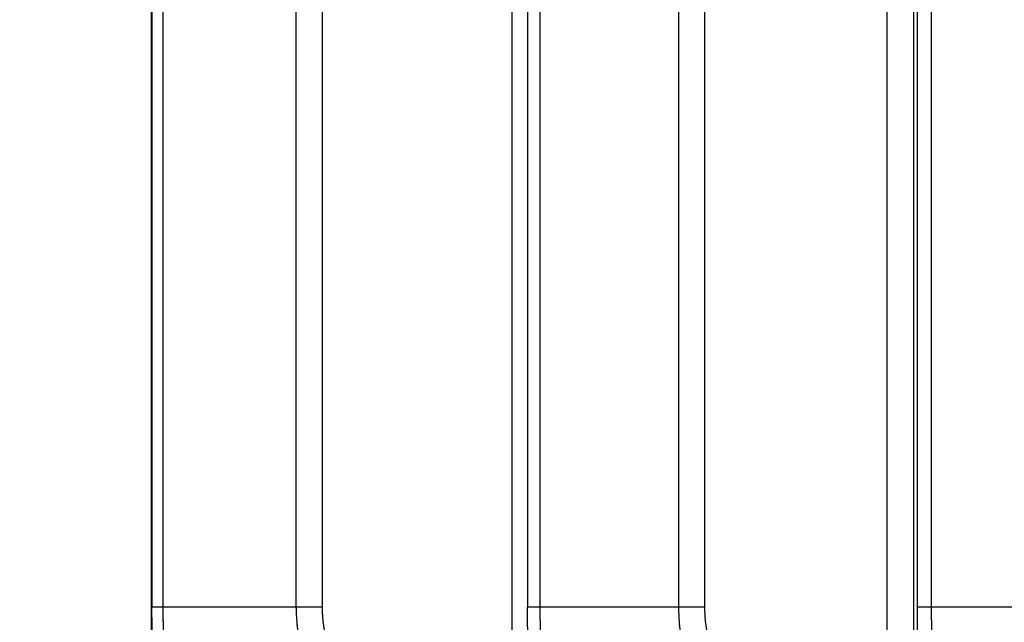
# Paper-space layout 'Dim Drawing' of a CAD drawing. Header units: inches. Extents: x 0.1 to 16.9, y 0.1 to 10.9.
# Tile 83 of 256: x 3.118821 to 3.120126, y 3.668757 to 3.669557. Entities that reach past the tile are written whole.
import ezdxf

# ---------------------------------------------------------------- set-up
doc = ezdxf.new("R2010")
doc.units = ezdxf.units.IN
doc.header["$MEASUREMENT"] = 0
doc.linetypes.add('PHANTOM', pattern=[0.49999999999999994, 0.25, -0.05, 0.05, -0.05, 0.05, -0.05])
doc.layers.add('FORMAT', color=7, linetype='Continuous')
doc.styles.add('SLDTEXTSTYLE0', font='TXT', dxfattribs={"width": 0.75})
doc.dimstyles.new('SLDDIMSTYLE4', dxfattribs={"dimtxt": 0.125, "dimasz": 0.13, "dimexe": 0, "dimexo": 0.0625, "dimgap": 0.03125, "dimtad": 0, "dimtih": 1, "dimtoh": 1, "dimdec": 0, "dimlfac": 15, "dimrnd": 1e-09, "dimzin": 12, "dimdsep": 46, "dimtxsty": 'SLDTEXTSTYLE0', "dimsah": 1, "dimcen": 0.09, "dimadec": 0, "dimazin": 3, "dimtfac": 1, "dimtdec": 0, "dimtofl": 0, "dimtmove": 0, "dimatfit": 3, "dimfxl": 0, "dimfrac": 2, "dimtolj": 1, "dimtzin": 12, "dimarcsym": 0})

# ---------------------------------------------------------------- blocks, each defined once
blk = doc.blocks.new('_D_25')
at = {"layer": 'FORMAT'}
for p, q in [((5.84638986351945, 9.33966827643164), (5.84638986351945, 2.13631955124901)), ((3.076610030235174, 3.486598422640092), (3.076610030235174, 2.13631955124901)), ((4.349142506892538, 2.441354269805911), (4.311056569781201, 2.441354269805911)), ((4.311056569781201, 2.441354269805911), (4.311056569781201, 2.24291676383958)), ((4.718586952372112, 2.441354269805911), (4.75667288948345, 2.441354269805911)), ((4.75667288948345, 2.441354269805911), (4.75667288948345, 2.24291676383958)), ((3.076610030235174, 2.26131955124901), (4.201592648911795, 2.26131955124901)), ((5.84638986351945, 2.26131955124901), (4.866136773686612, 2.26131955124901)), ((4.311056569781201, 2.24291676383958), (4.349142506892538, 2.24291676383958)), ((4.75667288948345, 2.24291676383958), (4.718586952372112, 2.24291676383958))]:
    blk.add_line(p, q, dxfattribs=at)
for points in [[(3.076610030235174, 2.26131955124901), (3.206610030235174, 2.24131955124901), (3.206610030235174, 2.28131955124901)], [(5.84638986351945, 2.26131955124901), (5.71638986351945, 2.28131955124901), (5.71638986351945, 2.24131955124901)]]:
    blk.add_solid(points, dxfattribs=at)
at = {"layer": 'FORMAT', "char_height": 0.125, "attachment_point": 1, "style": 'SLDTEXTSTYLE0'}
for s, insert in [('1055', (4.349142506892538, 2.404050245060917)), ('42', (4.441503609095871, 2.217027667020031))]:
    blk.add_mtext(s, dxfattribs=dict(at, insert=insert))
blk = doc.blocks.new('_D_27')
at = {"layer": 'FORMAT'}
for p, q in [((7.204618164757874, 7.415921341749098), (7.204618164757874, 0.7189967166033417)), ((3.076610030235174, 3.486598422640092), (3.076610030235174, 0.7189967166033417)), ((5.00418204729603, 1.024031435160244), (4.966096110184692, 1.024031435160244)), ((4.966096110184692, 1.024031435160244), (4.966096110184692, 0.8255939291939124)), ((5.373626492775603, 1.024031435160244), (5.411712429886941, 1.024031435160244)), ((5.411712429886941, 1.024031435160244), (5.411712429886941, 0.8255939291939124)), ((3.076610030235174, 0.8439967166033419), (4.856632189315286, 0.8439967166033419)), ((7.204618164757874, 0.8439967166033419), (5.521176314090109, 0.8439967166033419)), ((4.966096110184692, 0.8255939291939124), (5.00418204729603, 0.8255939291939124)), ((5.411712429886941, 0.8255939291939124), (5.373626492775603, 0.8255939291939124))]:
    blk.add_line(p, q, dxfattribs=at)
for points in [[(3.076610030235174, 0.8439967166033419), (3.206610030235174, 0.8239967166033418), (3.206610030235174, 0.8639967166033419)], [(7.204618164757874, 0.8439967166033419), (7.074618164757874, 0.8639967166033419), (7.074618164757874, 0.8239967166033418)]]:
    blk.add_solid(points, dxfattribs=at)
at = {"layer": 'FORMAT', "char_height": 0.125, "attachment_point": 1, "style": 'SLDTEXTSTYLE0'}
for s, insert in [('1573', (5.00418204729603, 0.9867274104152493)), ('62', (5.096543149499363, 0.7997048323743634))]:
    blk.add_mtext(s, dxfattribs=dict(at, insert=insert))
blk = doc.blocks.new('_D_29')
at = {"layer": 'FORMAT'}
for p, q in [((6.409307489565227, 8.781122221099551), (6.409307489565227, 1.663878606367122)), ((3.076610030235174, 3.486598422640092), (3.076610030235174, 1.663878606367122)), ((4.603708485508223, 1.968913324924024), (4.565622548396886, 1.968913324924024)), ((4.565622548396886, 1.968913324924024), (4.565622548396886, 1.770475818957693)), ((4.973152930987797, 1.968913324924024), (5.011238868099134, 1.968913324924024)), ((5.011238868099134, 1.968913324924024), (5.011238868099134, 1.770475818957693)), ((3.076610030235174, 1.788878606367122), (4.456158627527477, 1.788878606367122)), ((6.409307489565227, 1.788878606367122), (5.120702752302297, 1.788878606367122)), ((4.565622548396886, 1.770475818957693), (4.603708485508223, 1.770475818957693)), ((5.011238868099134, 1.770475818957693), (4.973152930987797, 1.770475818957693))]:
    blk.add_line(p, q, dxfattribs=at)
for points in [[(3.076610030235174, 1.788878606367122), (3.206610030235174, 1.768878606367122), (3.206610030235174, 1.808878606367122)], [(6.409307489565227, 1.788878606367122), (6.279307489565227, 1.808878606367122), (6.279307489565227, 1.768878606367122)]]:
    blk.add_solid(points, dxfattribs=at)
at = {"layer": 'FORMAT', "char_height": 0.125, "attachment_point": 1, "style": 'SLDTEXTSTYLE0'}
for s, insert in [('1270', (4.603708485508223, 1.93160930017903)), ('50', (4.696069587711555, 1.744586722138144))]:
    blk.add_mtext(s, dxfattribs=dict(at, insert=insert))
blk = doc.blocks.new('_D_32')
at = {"layer": 'FORMAT'}
for p, q in [((6.866682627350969, 8.133312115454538), (6.866682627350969, 1.191437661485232)), ((3.076610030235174, 3.486598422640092), (3.076610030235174, 1.191437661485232)), ((4.771264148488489, 1.496472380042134), (4.733178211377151, 1.496472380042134)), ((4.733178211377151, 1.496472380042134), (4.733178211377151, 1.298034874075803)), ((5.140708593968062, 1.496472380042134), (5.1787945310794, 1.496472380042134)), ((5.1787945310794, 1.496472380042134), (5.1787945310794, 1.298034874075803)), ((3.076610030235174, 1.316437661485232), (4.623714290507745, 1.316437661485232)), ((6.866682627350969, 1.316437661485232), (5.288258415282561, 1.316437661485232)), ((4.733178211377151, 1.298034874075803), (4.771264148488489, 1.298034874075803)), ((5.1787945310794, 1.298034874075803), (5.140708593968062, 1.298034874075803))]:
    blk.add_line(p, q, dxfattribs=at)
for points in [[(3.076610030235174, 1.316437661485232), (3.206610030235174, 1.296437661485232), (3.206610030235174, 1.336437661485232)], [(6.866682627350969, 1.316437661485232), (6.736682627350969, 1.336437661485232), (6.736682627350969, 1.296437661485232)]]:
    blk.add_solid(points, dxfattribs=at)
at = {"layer": 'FORMAT', "char_height": 0.125, "attachment_point": 1, "style": 'SLDTEXTSTYLE0'}
for s, insert in [('1444', (4.771264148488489, 1.45916835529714)), ('57', (4.863625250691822, 1.272145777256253))]:
    blk.add_mtext(s, dxfattribs=dict(at, insert=insert))

psp = doc.layouts.new('Dim Drawing')

# ---------------------------------------------------------------- linework, layer by layer
at = {"color": 7, "linetype": 'Continuous', "lineweight": 25}
for p, q in [((3.118995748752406, 3.6731669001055), (3.118995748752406, 3.668777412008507)), ((3.119010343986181, 3.6731669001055), (3.119010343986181, 3.668777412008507)), ((3.119187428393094, 3.668777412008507), (3.119187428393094, 3.6731669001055)), ((3.119221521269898, 3.6731669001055), (3.119221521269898, 3.668777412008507)), ((3.119493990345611, 3.6731669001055), (3.119493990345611, 3.668777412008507)), ((3.119510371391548, 3.6731669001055), (3.119510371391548, 3.668777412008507)), ((3.119694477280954, 3.668777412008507), (3.119694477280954, 3.6731669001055)), ((3.119728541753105, 3.6731669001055), (3.119728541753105, 3.668777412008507)), ((3.120011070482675, 3.668777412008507), (3.120011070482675, 3.6731669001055)), ((3.120029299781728, 3.6731669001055), (3.120029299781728, 3.668777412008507)), ((3.118995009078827, 3.672910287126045), (3.118995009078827, 3.668457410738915)), ((3.119473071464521, 3.672910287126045), (3.119473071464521, 3.668457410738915)), ((3.119970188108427, 3.672910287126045), (3.119970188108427, 3.668457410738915)), ((3.120005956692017, 3.672910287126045), (3.120005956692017, 3.668457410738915)), ((3.119010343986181, 3.668777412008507), (3.118995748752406, 3.668777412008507)), ((3.119187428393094, 3.668777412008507), (3.119010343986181, 3.668777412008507)), ((3.119221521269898, 3.668777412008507), (3.119187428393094, 3.668777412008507)), ((3.119510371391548, 3.668777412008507), (3.119493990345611, 3.668777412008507)), ((3.119694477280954, 3.668777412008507), (3.119510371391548, 3.668777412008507)), ((3.119728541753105, 3.668777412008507), (3.119694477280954, 3.668777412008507)), ((3.120029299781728, 3.668777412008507), (3.120011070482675, 3.668777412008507)), ((3.120219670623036, 3.668777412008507), (3.120029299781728, 3.668777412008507))]:
    psp.add_line(p, q, dxfattribs=at)
at = {"color": 7, "linetype": 'PHANTOM', "lineweight": 18}
for p, q in [((3.118995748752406, 3.6731669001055), (3.118995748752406, 3.668777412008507)), ((3.118995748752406, 3.6731669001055), (3.118995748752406, 3.668777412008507)), ((3.118995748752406, 3.6731669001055), (3.118995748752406, 3.668777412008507)), ((3.119010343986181, 3.6731669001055), (3.119010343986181, 3.668777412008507)), ((3.119010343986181, 3.6731669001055), (3.119010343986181, 3.668777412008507)), ((3.119010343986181, 3.6731669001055), (3.119010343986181, 3.668777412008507)), ((3.119187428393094, 3.668777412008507), (3.119187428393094, 3.6731669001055)), ((3.119187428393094, 3.668777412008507), (3.119187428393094, 3.6731669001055)), ((3.119187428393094, 3.668777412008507), (3.119187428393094, 3.6731669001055)), ((3.119221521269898, 3.6731669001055), (3.119221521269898, 3.668777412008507)), ((3.119221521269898, 3.6731669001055), (3.119221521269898, 3.668777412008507)), ((3.119221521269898, 3.6731669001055), (3.119221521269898, 3.668777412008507)), ((3.119493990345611, 3.6731669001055), (3.119493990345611, 3.668777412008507)), ((3.119493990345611, 3.6731669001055), (3.119493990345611, 3.668777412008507)), ((3.119493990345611, 3.6731669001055), (3.119493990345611, 3.668777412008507)), ((3.119510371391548, 3.6731669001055), (3.119510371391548, 3.668777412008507)), ((3.119510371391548, 3.6731669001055), (3.119510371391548, 3.668777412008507)), ((3.119510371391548, 3.6731669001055), (3.119510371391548, 3.668777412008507)), ((3.119694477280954, 3.668777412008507), (3.119694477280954, 3.6731669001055)), ((3.119694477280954, 3.668777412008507), (3.119694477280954, 3.6731669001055)), ((3.119694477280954, 3.668777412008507), (3.119694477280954, 3.6731669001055)), ((3.119728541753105, 3.6731669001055), (3.119728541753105, 3.668777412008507)), ((3.119728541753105, 3.6731669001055), (3.119728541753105, 3.668777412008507)), ((3.119728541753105, 3.6731669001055), (3.119728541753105, 3.668777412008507)), ((3.120011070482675, 3.668777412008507), (3.120011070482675, 3.6731669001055)), ((3.120011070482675, 3.668777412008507), (3.120011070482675, 3.6731669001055)), ((3.120011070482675, 3.668777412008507), (3.120011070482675, 3.6731669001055)), ((3.120029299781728, 3.6731669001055), (3.120029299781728, 3.668777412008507)), ((3.120029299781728, 3.6731669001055), (3.120029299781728, 3.668777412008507)), ((3.120029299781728, 3.6731669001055), (3.120029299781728, 3.668777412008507)), ((3.118995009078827, 3.672910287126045), (3.118995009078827, 3.668457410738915)), ((3.118995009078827, 3.672910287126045), (3.118995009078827, 3.668457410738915)), ((3.118995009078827, 3.672910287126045), (3.118995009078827, 3.668457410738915)), ((3.119473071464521, 3.672910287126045), (3.119473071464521, 3.668457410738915)), ((3.119473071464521, 3.672910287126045), (3.119473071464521, 3.668457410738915)), ((3.119473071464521, 3.672910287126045), (3.119473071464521, 3.668457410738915)), ((3.119970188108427, 3.672910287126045), (3.119970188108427, 3.668457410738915)), ((3.119970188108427, 3.672910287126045), (3.119970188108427, 3.668457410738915)), ((3.119970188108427, 3.672910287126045), (3.119970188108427, 3.668457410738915)), ((3.120005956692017, 3.672910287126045), (3.120005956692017, 3.668457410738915)), ((3.120005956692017, 3.672910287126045), (3.120005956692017, 3.668457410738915)), ((3.120005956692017, 3.672910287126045), (3.120005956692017, 3.668457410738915)), ((3.119010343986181, 3.668777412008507), (3.118995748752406, 3.668777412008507)), ((3.119010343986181, 3.668777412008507), (3.118995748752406, 3.668777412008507)), ((3.119010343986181, 3.668777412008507), (3.118995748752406, 3.668777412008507)), ((3.119187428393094, 3.668777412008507), (3.119010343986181, 3.668777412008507)), ((3.119187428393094, 3.668777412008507), (3.119010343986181, 3.668777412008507)), ((3.119187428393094, 3.668777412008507), (3.119010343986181, 3.668777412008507)), ((3.119221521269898, 3.668777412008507), (3.119187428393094, 3.668777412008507)), ((3.119221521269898, 3.668777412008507), (3.119187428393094, 3.668777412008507)), ((3.119221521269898, 3.668777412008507), (3.119187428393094, 3.668777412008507)), ((3.119510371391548, 3.668777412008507), (3.119493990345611, 3.668777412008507)), ((3.119510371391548, 3.668777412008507), (3.119493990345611, 3.668777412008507)), ((3.119510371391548, 3.668777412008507), (3.119493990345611, 3.668777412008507)), ((3.119694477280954, 3.668777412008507), (3.119510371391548, 3.668777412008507)), ((3.119694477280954, 3.668777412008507), (3.119510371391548, 3.668777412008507)), ((3.119694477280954, 3.668777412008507), (3.119510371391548, 3.668777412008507)), ((3.119728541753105, 3.668777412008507), (3.119694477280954, 3.668777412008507)), ((3.119728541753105, 3.668777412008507), (3.119694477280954, 3.668777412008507)), ((3.119728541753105, 3.668777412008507), (3.119694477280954, 3.668777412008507)), ((3.120029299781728, 3.668777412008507), (3.120011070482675, 3.668777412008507)), ((3.120029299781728, 3.668777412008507), (3.120011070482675, 3.668777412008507)), ((3.120029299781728, 3.668777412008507), (3.120011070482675, 3.668777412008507)), ((3.120219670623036, 3.668777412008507), (3.120029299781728, 3.668777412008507)), ((3.120219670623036, 3.668777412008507), (3.120029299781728, 3.668777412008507)), ((3.120219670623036, 3.668777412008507), (3.120029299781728, 3.668777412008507))]:
    psp.add_line(p, q, dxfattribs=at)
at = {"color": 7, "linetype": 'Continuous', "lineweight": 25}
for points, knots in [([(3.119001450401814, 3.66867069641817), (3.119000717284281, 3.668677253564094), (3.118998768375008, 3.66869468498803), (3.118996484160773, 3.668730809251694), (3.118996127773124, 3.668761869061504), (3.118995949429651, 3.668777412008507)], [0, 0, 0, 0, 0.2315050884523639, 0.6154298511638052, 1, 1, 1, 1]), ([(3.119010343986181, 3.668777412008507), (3.119010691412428, 3.668758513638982), (3.119011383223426, 3.668720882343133), (3.119015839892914, 3.668676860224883), (3.1190196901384, 3.668655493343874), (3.119021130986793, 3.668647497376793)], [0, 0, 0, 0, 0.3869935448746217, 0.770599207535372, 1, 1, 1, 1]), ([(3.119235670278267, 3.668647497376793), (3.119224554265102, 3.66866239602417), (3.119202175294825, 3.668692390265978), (3.119188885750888, 3.668740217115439), (3.119187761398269, 3.668768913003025), (3.119187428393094, 3.668777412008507)], [0, 0, 0, 0, 0.4099050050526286, 0.8252285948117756, 1, 1, 1, 1]), ([(3.119221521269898, 3.668777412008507), (3.119221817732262, 3.668770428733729), (3.119222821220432, 3.668746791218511), (3.119234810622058, 3.668707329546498), (3.119254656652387, 3.668682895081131), (3.119264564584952, 3.66867069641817)], [0, 0, 0, 0, 0.1735354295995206, 0.5873958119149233, 1, 1, 1, 1]), ([(3.119496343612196, 3.66867069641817), (3.119496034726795, 3.668677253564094), (3.119495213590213, 3.66869468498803), (3.119494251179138, 3.668730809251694), (3.119494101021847, 3.668761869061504), (3.119494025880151, 3.668777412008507)], [0, 0, 0, 0, 0.2315050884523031, 0.6154298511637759, 1, 1, 1, 1]), ([(3.119510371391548, 3.668777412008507), (3.119510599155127, 3.668758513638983), (3.11951105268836, 3.668720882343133), (3.119513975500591, 3.668676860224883), (3.119516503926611, 3.668655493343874), (3.119517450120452, 3.668647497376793)], [0, 0, 0, 0, 0.3869935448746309, 0.7705992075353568, 1, 1, 1, 1]), ([(3.119740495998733, 3.668647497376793), (3.119729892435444, 3.66866239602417), (3.119708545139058, 3.668692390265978), (3.119695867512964, 3.668740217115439), (3.119694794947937, 3.668768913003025), (3.119694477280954, 3.668777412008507)], [0, 0, 0, 0, 0.409905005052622, 0.8252285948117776, 0.9999999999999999, 0.9999999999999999, 0.9999999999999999, 0.9999999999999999]), ([(3.119728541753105, 3.668777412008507), (3.119728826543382, 3.668770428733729), (3.119729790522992, 3.668746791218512), (3.11974130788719, 3.668707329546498), (3.119760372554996, 3.668682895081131), (3.119769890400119, 3.66867069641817)], [0, 0, 0, 0, 0.1735354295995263, 0.5873958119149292, 1, 1, 1, 1]), ([(3.120010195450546, 3.66867069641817), (3.120010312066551, 3.668677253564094), (3.120010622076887, 3.66869468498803), (3.120010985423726, 3.668730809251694), (3.120011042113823, 3.668761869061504), (3.120011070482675, 3.668777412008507)], [0, 0, 0, 0, 0.2315050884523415, 0.6154298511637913, 1, 1, 1, 1]), ([(3.120029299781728, 3.668777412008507), (3.120029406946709, 3.668758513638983), (3.120029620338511, 3.668720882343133), (3.120030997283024, 3.668676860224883), (3.120032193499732, 3.668655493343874), (3.120032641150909, 3.668647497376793)], [0, 0, 0, 0, 0.3869935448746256, 0.7705992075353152, 1, 1, 1, 1])]:
    psp.add_open_spline(points, degree=3, knots=knots, dxfattribs=at)
at = {"color": 7, "linetype": 'PHANTOM', "lineweight": 18}
for points, knots in [([(3.119001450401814, 3.66867069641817), (3.119000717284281, 3.668677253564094), (3.118998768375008, 3.66869468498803), (3.118996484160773, 3.668730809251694), (3.118996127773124, 3.668761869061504), (3.118995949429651, 3.668777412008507)], [0, 0, 0, 0, 0.2315050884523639, 0.6154298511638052, 1, 1, 1, 1]), ([(3.119001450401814, 3.66867069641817), (3.119000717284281, 3.668677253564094), (3.118998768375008, 3.66869468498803), (3.118996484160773, 3.668730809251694), (3.118996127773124, 3.668761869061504), (3.118995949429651, 3.668777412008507)], [0, 0, 0, 0, 0.2315050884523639, 0.6154298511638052, 1, 1, 1, 1]), ([(3.119001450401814, 3.66867069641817), (3.119000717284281, 3.668677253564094), (3.118998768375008, 3.66869468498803), (3.118996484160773, 3.668730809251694), (3.118996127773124, 3.668761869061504), (3.118995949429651, 3.668777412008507)], [0, 0, 0, 0, 0.2315050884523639, 0.6154298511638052, 1, 1, 1, 1]), ([(3.119010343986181, 3.668777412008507), (3.119010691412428, 3.668758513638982), (3.119011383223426, 3.668720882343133), (3.119015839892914, 3.668676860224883), (3.1190196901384, 3.668655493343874), (3.119021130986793, 3.668647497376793)], [0, 0, 0, 0, 0.3869935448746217, 0.770599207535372, 1, 1, 1, 1]), ([(3.119010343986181, 3.668777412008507), (3.119010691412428, 3.668758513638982), (3.119011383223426, 3.668720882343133), (3.119015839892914, 3.668676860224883), (3.1190196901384, 3.668655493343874), (3.119021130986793, 3.668647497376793)], [0, 0, 0, 0, 0.3869935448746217, 0.770599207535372, 1, 1, 1, 1]), ([(3.119010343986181, 3.668777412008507), (3.119010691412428, 3.668758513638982), (3.119011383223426, 3.668720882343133), (3.119015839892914, 3.668676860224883), (3.1190196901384, 3.668655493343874), (3.119021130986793, 3.668647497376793)], [0, 0, 0, 0, 0.3869935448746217, 0.770599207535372, 1, 1, 1, 1]), ([(3.119235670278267, 3.668647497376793), (3.119224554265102, 3.66866239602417), (3.119202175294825, 3.668692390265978), (3.119188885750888, 3.668740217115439), (3.119187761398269, 3.668768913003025), (3.119187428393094, 3.668777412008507)], [0, 0, 0, 0, 0.4099050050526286, 0.8252285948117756, 1, 1, 1, 1]), ([(3.119235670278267, 3.668647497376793), (3.119224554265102, 3.66866239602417), (3.119202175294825, 3.668692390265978), (3.119188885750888, 3.668740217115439), (3.119187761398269, 3.668768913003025), (3.119187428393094, 3.668777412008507)], [0, 0, 0, 0, 0.4099050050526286, 0.8252285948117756, 1, 1, 1, 1]), ([(3.119235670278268, 3.668647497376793), (3.119224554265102, 3.66866239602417), (3.119202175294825, 3.668692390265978), (3.119188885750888, 3.668740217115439), (3.119187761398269, 3.668768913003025), (3.119187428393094, 3.668777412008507)], [0, 0, 0, 0, 0.4099050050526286, 0.8252285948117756, 1, 1, 1, 1]), ([(3.119221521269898, 3.668777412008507), (3.119221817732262, 3.668770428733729), (3.119222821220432, 3.668746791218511), (3.119234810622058, 3.668707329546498), (3.119254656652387, 3.668682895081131), (3.119264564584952, 3.66867069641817)], [0, 0, 0, 0, 0.1735354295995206, 0.5873958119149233, 1, 1, 1, 1]), ([(3.119221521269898, 3.668777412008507), (3.119221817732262, 3.668770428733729), (3.119222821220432, 3.668746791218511), (3.119234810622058, 3.668707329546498), (3.119254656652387, 3.668682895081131), (3.119264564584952, 3.66867069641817)], [0, 0, 0, 0, 0.1735354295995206, 0.5873958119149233, 1, 1, 1, 1]), ([(3.119221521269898, 3.668777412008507), (3.119221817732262, 3.668770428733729), (3.119222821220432, 3.668746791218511), (3.119234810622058, 3.668707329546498), (3.119254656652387, 3.668682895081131), (3.119264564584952, 3.66867069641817)], [0, 0, 0, 0, 0.1735354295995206, 0.5873958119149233, 1, 1, 1, 1]), ([(3.119496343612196, 3.66867069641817), (3.119496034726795, 3.668677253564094), (3.119495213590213, 3.66869468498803), (3.119494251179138, 3.668730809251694), (3.119494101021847, 3.668761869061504), (3.119494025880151, 3.668777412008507)], [0, 0, 0, 0, 0.2315050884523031, 0.6154298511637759, 1, 1, 1, 1]), ([(3.119496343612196, 3.66867069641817), (3.119496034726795, 3.668677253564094), (3.119495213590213, 3.66869468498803), (3.119494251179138, 3.668730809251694), (3.119494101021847, 3.668761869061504), (3.119494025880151, 3.668777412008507)], [0, 0, 0, 0, 0.2315050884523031, 0.6154298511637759, 1, 1, 1, 1]), ([(3.119496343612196, 3.66867069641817), (3.119496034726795, 3.668677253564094), (3.119495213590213, 3.66869468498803), (3.119494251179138, 3.668730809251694), (3.119494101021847, 3.668761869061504), (3.119494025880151, 3.668777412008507)], [0, 0, 0, 0, 0.2315050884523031, 0.6154298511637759, 1, 1, 1, 1]), ([(3.119510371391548, 3.668777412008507), (3.119510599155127, 3.668758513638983), (3.11951105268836, 3.668720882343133), (3.119513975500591, 3.668676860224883), (3.119516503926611, 3.668655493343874), (3.119517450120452, 3.668647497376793)], [0, 0, 0, 0, 0.3869935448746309, 0.7705992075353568, 1, 1, 1, 1]), ([(3.119510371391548, 3.668777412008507), (3.119510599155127, 3.668758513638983), (3.11951105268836, 3.668720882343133), (3.119513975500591, 3.668676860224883), (3.119516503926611, 3.668655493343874), (3.119517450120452, 3.668647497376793)], [0, 0, 0, 0, 0.3869935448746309, 0.7705992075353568, 1, 1, 1, 1]), ([(3.119510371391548, 3.668777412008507), (3.119510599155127, 3.668758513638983), (3.11951105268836, 3.668720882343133), (3.119513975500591, 3.668676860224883), (3.119516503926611, 3.668655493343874), (3.119517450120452, 3.668647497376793)], [0, 0, 0, 0, 0.3869935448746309, 0.7705992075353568, 1, 1, 1, 1]), ([(3.119740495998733, 3.668647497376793), (3.119729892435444, 3.66866239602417), (3.119708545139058, 3.668692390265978), (3.119695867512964, 3.668740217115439), (3.119694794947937, 3.668768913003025), (3.119694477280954, 3.668777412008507)], [0, 0, 0, 0, 0.409905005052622, 0.8252285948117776, 0.9999999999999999, 0.9999999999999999, 0.9999999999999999, 0.9999999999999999]), ([(3.119740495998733, 3.668647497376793), (3.119729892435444, 3.66866239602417), (3.119708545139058, 3.668692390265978), (3.119695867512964, 3.668740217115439), (3.119694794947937, 3.668768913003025), (3.119694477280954, 3.668777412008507)], [0, 0, 0, 0, 0.409905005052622, 0.8252285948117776, 0.9999999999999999, 0.9999999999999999, 0.9999999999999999, 0.9999999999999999]), ([(3.119740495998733, 3.668647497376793), (3.119729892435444, 3.66866239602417), (3.119708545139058, 3.668692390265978), (3.119695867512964, 3.668740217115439), (3.119694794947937, 3.668768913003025), (3.119694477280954, 3.668777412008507)], [0, 0, 0, 0, 0.409905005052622, 0.8252285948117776, 0.9999999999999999, 0.9999999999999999, 0.9999999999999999, 0.9999999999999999]), ([(3.119728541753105, 3.668777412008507), (3.119728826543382, 3.668770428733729), (3.119729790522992, 3.668746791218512), (3.11974130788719, 3.668707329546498), (3.119760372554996, 3.668682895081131), (3.119769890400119, 3.66867069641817)], [0, 0, 0, 0, 0.1735354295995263, 0.5873958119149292, 1, 1, 1, 1]), ([(3.119728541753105, 3.668777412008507), (3.119728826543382, 3.668770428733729), (3.119729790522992, 3.668746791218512), (3.11974130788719, 3.668707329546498), (3.119760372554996, 3.668682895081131), (3.119769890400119, 3.66867069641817)], [0, 0, 0, 0, 0.1735354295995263, 0.5873958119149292, 1, 1, 1, 1]), ([(3.119728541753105, 3.668777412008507), (3.119728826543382, 3.668770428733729), (3.119729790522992, 3.668746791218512), (3.11974130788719, 3.668707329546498), (3.119760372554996, 3.668682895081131), (3.119769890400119, 3.66867069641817)], [0, 0, 0, 0, 0.1735354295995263, 0.5873958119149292, 1, 1, 1, 1]), ([(3.120010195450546, 3.66867069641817), (3.120010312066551, 3.668677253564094), (3.120010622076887, 3.66869468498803), (3.120010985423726, 3.668730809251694), (3.120011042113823, 3.668761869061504), (3.120011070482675, 3.668777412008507)], [0, 0, 0, 0, 0.2315050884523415, 0.6154298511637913, 1, 1, 1, 1]), ([(3.120010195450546, 3.66867069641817), (3.120010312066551, 3.668677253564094), (3.120010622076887, 3.66869468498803), (3.120010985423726, 3.668730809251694), (3.120011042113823, 3.668761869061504), (3.120011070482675, 3.668777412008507)], [0, 0, 0, 0, 0.2315050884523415, 0.6154298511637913, 1, 1, 1, 1]), ([(3.120010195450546, 3.66867069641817), (3.120010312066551, 3.668677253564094), (3.120010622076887, 3.66869468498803), (3.120010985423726, 3.668730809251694), (3.120011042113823, 3.668761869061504), (3.120011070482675, 3.668777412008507)], [0, 0, 0, 0, 0.2315050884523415, 0.6154298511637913, 1, 1, 1, 1]), ([(3.120029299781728, 3.668777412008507), (3.120029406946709, 3.668758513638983), (3.120029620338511, 3.668720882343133), (3.120030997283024, 3.668676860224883), (3.120032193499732, 3.668655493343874), (3.120032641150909, 3.668647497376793)], [0, 0, 0, 0, 0.3869935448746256, 0.7705992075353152, 1, 1, 1, 1]), ([(3.120029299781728, 3.668777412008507), (3.120029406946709, 3.668758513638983), (3.120029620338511, 3.668720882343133), (3.120030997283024, 3.668676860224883), (3.120032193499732, 3.668655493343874), (3.120032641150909, 3.668647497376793)], [0, 0, 0, 0, 0.3869935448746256, 0.7705992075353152, 1, 1, 1, 1]), ([(3.120029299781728, 3.668777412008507), (3.120029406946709, 3.668758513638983), (3.120029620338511, 3.668720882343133), (3.120030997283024, 3.668676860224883), (3.120032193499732, 3.668655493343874), (3.120032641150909, 3.668647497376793)], [0, 0, 0, 0, 0.3869935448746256, 0.7705992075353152, 1, 1, 1, 1])]:
    psp.add_open_spline(points, degree=3, knots=knots, dxfattribs=at)

# ---------------------------------------------------------------- dimensions: what is measured, and where the dimension line sits
at = {"layer": 'FORMAT'}
for base, p1, p2, picture, middle in [((5.84638986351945, 2.26131955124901), (3.076610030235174, 3.536598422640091), (5.84638986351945, 9.389668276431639), '_D_25', (4.533864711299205, 2.26131955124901)), ((3.076610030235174, 1.788878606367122), (6.409307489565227, 8.83112222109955), (3.076610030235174, 3.536598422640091), '_D_29', (4.788430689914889, 1.788878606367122)), ((6.866682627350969, 1.316437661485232), (3.076610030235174, 3.536598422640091), (6.866682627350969, 8.18331211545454), '_D_32', (4.955986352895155, 1.316437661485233)), ((3.076610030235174, 0.8439967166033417), (7.204618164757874, 7.465921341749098), (3.076610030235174, 3.536598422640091), '_D_27', (5.188904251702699, 0.8439967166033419))]:
    dim = psp.add_linear_dim(base=base, p1=p1, p2=p2, dimstyle='SLDDIMSTYLE4', dxfattribs=at)
    dim.commit()
    dim.dimension.update_dxf_attribs({"geometry": picture, "text_midpoint": middle, "dimtype": 160})

doc.saveas('drawing.dxf')
